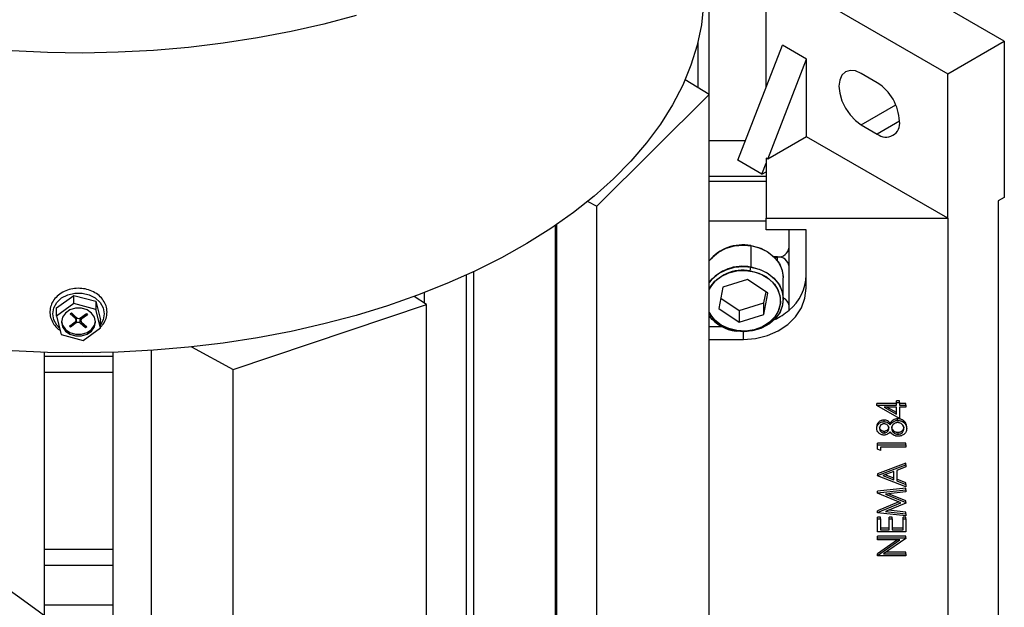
# Model space of a CAD drawing. Header units: inches. Extents: x 4 to 194, y 4 to 148.
# Tile 86 of 88: x 172.48 to 179.27, y 125.57 to 129.63. Entities that reach past the tile are written whole.
import ezdxf

# ---------------------------------------------------------------- set-up
doc = ezdxf.new("R2010")
doc.units = ezdxf.units.IN
doc.header["$LTSCALE"] = 18
doc.header["$MEASUREMENT"] = 0
doc.layers.add('TEXT', color=140, linetype='Continuous', lineweight=25)

msp = doc.modelspace()

# ---------------------------------------------------------------- linework, layer by layer
for p, q in [((179.2728, 129.4782), (178.02, 130.2014)), ((177.6303, 129.1632), (177.6303, 129.9764)), ((177.6303, 129.9764), (178.883, 129.2532)), ((177.2362, 129.1095), (177.2362, 129.9225)), ((177.1578, 129.4673), (177.1578, 129.1581)), ((178.883, 129.2532), (179.2728, 129.4782)), ((179.2728, 129.4782), (179.2728, 128.4013)), ((177.4341, 128.6577), (177.7416, 129.4502)), ((177.9087, 129.3537), (177.7416, 129.4502)), ((177.6414, 128.6648), (177.9087, 129.3537)), ((177.9087, 128.8191), (177.9087, 129.3537)), ((178.3967, 129.1916), (178.2853, 129.2559)), ((178.883, 128.2566), (178.883, 129.2532)), ((177.2362, 129.1095), (177.0709, 129.212)), ((176.4621, 128.3407), (177.2362, 129.1095)), ((177.2362, 123.0659), (177.2362, 129.1095)), ((178.2853, 128.9023), (178.5238, 129.0399)), ((178.5498, 128.9264), (178.3967, 128.838)), ((178.2853, 128.9023), (178.3967, 128.838)), ((177.2362, 128.7945), (177.4872, 128.7945)), ((177.9087, 128.8191), (177.6414, 128.6648)), ((178.883, 128.2566), (177.9087, 128.8191)), ((177.6012, 128.5613), (177.4341, 128.6577)), ((177.6303, 128.6712), (177.6303, 128.2566)), ((177.6414, 128.6648), (177.6303, 128.6712)), ((177.6012, 128.5613), (177.6303, 128.6362)), ((177.6012, 128.5613), (177.6303, 128.578)), ((177.6303, 128.5445), (177.2362, 128.5445)), ((177.2366, 128.2396), (177.2366, 128.5123)), ((177.2366, 128.5123), (177.6303, 128.5123)), ((176.399, 128.3728), (176.4621, 128.3407)), ((179.2728, 128.4013), (179.231, 128.3772)), ((179.231, 128.3772), (179.231, 125.0017)), ((176.4621, 122.297), (176.4621, 128.3407)), ((177.2366, 128.2396), (177.6303, 128.2396)), ((177.6303, 128.2566), (178.883, 128.2566)), ((177.6303, 128.1763), (177.6303, 128.2566)), ((178.883, 128.2566), (178.883, 124.7204)), ((176.1763, 121.9146), (176.1763, 128.2077)), ((176.1854, 121.9291), (176.1854, 128.2139)), ((177.9059, 128.1763), (177.6303, 128.1763)), ((177.7877, 127.6226), (177.7877, 128.1763)), ((177.9059, 127.7744), (177.9059, 128.1763)), ((177.5233, 128.0684), (177.5233, 127.9206)), ((177.709, 127.9904), (177.6853, 127.9904)), ((177.6858, 127.9899), (177.709, 127.9899)), ((177.709, 127.9631), (177.709, 127.9899)), ((177.5197, 127.8935), (177.5233, 127.9206)), ((175.5631, 121.5907), (175.5631, 127.8657)), ((175.6144, 121.5902), (175.6144, 127.8895)), ((177.5014, 127.8347), (177.3316, 127.7816)), ((177.6426, 127.7411), (177.5014, 127.8347)), ((177.7484, 127.6994), (177.7484, 127.8472)), ((177.7484, 127.6994), (177.7484, 127.8472)), ((177.3316, 127.7816), (177.303, 127.635)), ((172.735, 127.6387), (172.8536, 127.7254)), ((172.8536, 127.7254), (173.0048, 127.6848)), ((172.8536, 127.6685), (172.8536, 127.7254)), ((175.2861, 127.6618), (175.2013, 127.7173)), ((175.2724, 127.6707), (175.2724, 127.7439)), ((177.3167, 127.7054), (177.4442, 127.621)), ((177.614, 127.6741), (177.6289, 127.7503)), ((177.614, 127.5945), (177.6426, 127.7411)), ((172.8536, 127.6685), (172.735, 127.5819)), ((172.735, 127.5819), (172.735, 127.6387)), ((173.0048, 127.628), (172.8536, 127.6685)), ((173.0048, 127.6848), (173.0373, 127.5576)), ((173.0048, 127.6848), (173.0048, 127.628)), ((173.0373, 127.5008), (173.0048, 127.628)), ((173.9542, 127.2149), (175.2861, 127.6618)), ((175.2861, 121.6181), (175.2861, 127.6618)), ((177.303, 127.635), (177.4442, 127.5414)), ((177.4442, 127.621), (177.614, 127.6741)), ((177.614, 127.5945), (177.614, 127.6741)), ((172.735, 127.5819), (172.7676, 127.4548)), ((172.8293, 127.5974), (172.8381, 127.6039)), ((172.8647, 127.5651), (172.8293, 127.5974)), ((172.8381, 127.6039), (172.8735, 127.5715)), ((172.8647, 127.5796), (172.8647, 127.5651)), ((172.8697, 127.5544), (172.8697, 127.575)), ((172.871, 127.5738), (172.871, 127.5352)), ((172.8988, 127.534), (172.8988, 127.5687)), ((172.9013, 127.5703), (172.9409, 127.5992)), ((172.9026, 127.5712), (172.9026, 127.5511)), ((172.9488, 127.592), (172.9092, 127.5631)), ((172.9092, 127.5631), (172.9092, 127.576)), ((172.9409, 127.5992), (172.9488, 127.592)), ((173.0373, 127.5008), (173.0373, 127.5576)), ((177.4442, 127.621), (177.4442, 127.5414)), ((177.4442, 127.5414), (177.614, 127.5945)), ((172.8235, 127.5135), (172.8632, 127.5424)), ((172.8314, 127.5063), (172.8235, 127.5135)), ((172.871, 127.5352), (172.8314, 127.5063)), ((172.8314, 127.5063), (172.8314, 127.5192)), ((172.9343, 127.5016), (172.8988, 127.534)), ((172.9076, 127.5404), (172.9431, 127.508)), ((172.9187, 127.4142), (173.0373, 127.5008)), ((172.9343, 127.5161), (172.9343, 127.5016)), ((172.9431, 127.508), (172.9343, 127.5016)), ((177.2362, 127.5117), (177.3208, 127.5117)), ((172.7676, 127.4548), (172.9187, 127.4142)), ((177.2362, 127.4208), (177.4728, 127.4208)), ((177.4259, 127.4826), (177.4222, 127.4782)), ((177.4728, 127.4208), (177.4728, 127.4744)), ((173.6669, 127.3695), (173.9542, 127.2149)), ((172.65, 127.3321), (172.65, 127.3056)), ((172.65, 127.3056), (173.1224, 127.3056)), ((172.65, 127.3056), (172.65, 127.1959)), ((173.1224, 127.3321), (173.1224, 127.3056)), ((173.1224, 127.3056), (173.1224, 127.1959)), ((173.3909, 123.3134), (173.3909, 127.3455)), ((172.65, 127.1959), (173.1224, 127.1959)), ((172.65, 127.1959), (172.65, 125.9743)), ((173.1224, 127.1959), (173.1224, 125.9743)), ((173.9542, 123.5127), (173.9542, 127.2149)), ((178.5287, 126.979), (178.3924, 126.979)), ((178.3924, 126.9676), (178.3924, 126.979)), ((178.3924, 126.9647), (178.3924, 126.9676)), ((178.3924, 126.9676), (178.5287, 126.9676)), ((178.5489, 126.877), (178.3924, 126.9647)), ((178.5287, 126.9532), (178.4432, 126.9532)), ((178.4432, 126.9532), (178.5287, 126.9053)), ((178.5287, 126.9167), (178.4635, 126.9532)), ((178.5489, 126.9975), (178.5287, 126.9975)), ((178.5287, 126.9862), (178.5287, 126.9975)), ((178.5287, 126.9676), (178.5287, 126.9862)), ((178.5287, 126.9862), (178.5489, 126.9862)), ((178.5287, 126.9053), (178.5287, 126.9532)), ((178.5489, 126.9862), (178.5489, 126.9975)), ((178.5489, 126.9862), (178.5489, 126.9676)), ((178.5943, 126.979), (178.5489, 126.979)), ((178.5489, 126.9676), (178.5943, 126.9676)), ((178.5943, 126.9532), (178.5489, 126.9532)), ((178.5489, 126.9532), (178.5489, 126.877)), ((178.5943, 126.9676), (178.5943, 126.979)), ((178.5943, 126.9676), (178.5943, 126.9532)), ((178.3924, 126.8087), (178.3924, 126.82)), ((178.4435, 126.8543), (178.4435, 126.8657)), ((178.4846, 126.8428), (178.4846, 126.8315)), ((178.537, 126.8625), (178.537, 126.8739)), ((178.5777, 126.8504), (178.5777, 126.8617)), ((178.5994, 126.8077), (178.5994, 126.8191)), ((178.4432, 126.7874), (178.4432, 126.776)), ((178.5392, 126.7791), (178.5392, 126.7677)), ((178.5943, 126.7049), (178.3975, 126.7049)), ((178.3975, 126.6936), (178.3975, 126.7049)), ((178.3975, 126.6936), (178.5943, 126.6936)), ((178.3975, 126.6638), (178.3975, 126.6936)), ((178.5943, 126.6791), (178.4176, 126.6791)), ((178.4176, 126.6791), (178.4176, 126.6544)), ((178.5943, 126.6936), (178.5943, 126.7049)), ((178.5943, 126.6936), (178.5943, 126.6791)), ((178.4176, 126.6544), (178.3975, 126.6638)), ((178.5943, 126.5689), (178.3975, 126.4947)), ((178.3975, 126.4834), (178.5943, 126.5576)), ((178.5943, 126.5419), (178.5312, 126.5181)), ((178.5943, 126.5576), (178.5943, 126.5689)), ((178.5943, 126.5576), (178.5943, 126.5419)), ((178.3975, 126.4947), (178.3975, 126.4834)), ((178.3975, 126.4813), (178.3975, 126.4834)), ((178.5943, 126.4051), (178.3975, 126.4813)), ((178.511, 126.5105), (178.4358, 126.4822)), ((178.4358, 126.4822), (178.511, 126.4531)), ((178.511, 126.4644), (178.4507, 126.4878)), ((178.511, 126.4531), (178.511, 126.5105)), ((178.5312, 126.5181), (178.5312, 126.4452)), ((178.5943, 126.4322), (178.5312, 126.4566)), ((178.5312, 126.4452), (178.5943, 126.4208)), ((178.5943, 126.4208), (178.5943, 126.4322)), ((178.5943, 126.4208), (178.5943, 126.4051)), ((178.5943, 126.3958), (178.3975, 126.3745)), ((178.3975, 126.3631), (178.5943, 126.3845)), ((178.3975, 126.3631), (178.3975, 126.3745)), ((178.3975, 126.361), (178.3975, 126.3631)), ((178.559, 126.2948), (178.3975, 126.361)), ((178.5943, 126.37), (178.4527, 126.3546)), ((178.4527, 126.3546), (178.5943, 126.2966)), ((178.5943, 126.3079), (178.4746, 126.357)), ((178.5943, 126.3845), (178.5943, 126.3958)), ((178.5943, 126.3845), (178.5943, 126.37)), ((178.5451, 126.3005), (178.3975, 126.2398)), ((178.3975, 126.2285), (178.559, 126.2948)), ((178.5943, 126.2933), (178.4523, 126.2351)), ((178.5943, 126.2966), (178.5943, 126.3079)), ((178.5943, 126.2966), (178.5943, 126.2933)), ((178.3975, 126.2285), (178.3975, 126.2398)), ((178.3975, 126.2264), (178.3975, 126.2285)), ((178.5943, 126.2052), (178.3975, 126.2264)), ((178.4523, 126.2351), (178.5943, 126.2197)), ((178.5943, 126.2311), (178.4743, 126.244)), ((178.5943, 126.2197), (178.5943, 126.2311)), ((178.5943, 126.2197), (178.5943, 126.2052)), ((178.4176, 126.1959), (178.3975, 126.1959)), ((178.3975, 126.1846), (178.3975, 126.1959)), ((178.3975, 126.0939), (178.3975, 126.1846)), ((178.3975, 126.1846), (178.4176, 126.1846)), ((178.4176, 126.1846), (178.4176, 126.1959)), ((178.4176, 126.1846), (178.4176, 126.1083)), ((178.4984, 126.1959), (178.4782, 126.1959)), ((178.4782, 126.1846), (178.4782, 126.1959)), ((178.4782, 126.1083), (178.4782, 126.1846)), ((178.4782, 126.1846), (178.4984, 126.1846)), ((178.4984, 126.1846), (178.4984, 126.1959)), ((178.4984, 126.1846), (178.4984, 126.1083)), ((178.5943, 126.1959), (178.5741, 126.1959)), ((178.5741, 126.1846), (178.5741, 126.1959)), ((178.5741, 126.1083), (178.5741, 126.1846)), ((178.5741, 126.1846), (178.5943, 126.1846)), ((178.5943, 126.1846), (178.5943, 126.1959)), ((178.5943, 126.1846), (178.5943, 126.0939)), ((178.5943, 126.0939), (178.3975, 126.0939)), ((178.5943, 126.064), (178.3975, 126.064)), ((178.3975, 126.0527), (178.3975, 126.064)), ((178.4782, 126.1197), (178.4176, 126.1197)), ((178.4176, 126.1083), (178.4782, 126.1083)), ((178.5741, 126.1197), (178.4984, 126.1197)), ((178.4984, 126.1083), (178.5741, 126.1083)), ((178.5943, 126.0527), (178.5943, 126.064)), ((178.3975, 126.0527), (178.5943, 126.0527)), ((178.3975, 126.0383), (178.3975, 126.0527)), ((178.5358, 126.0383), (178.3975, 125.9434)), ((178.3975, 125.9321), (178.5524, 126.0383)), ((178.5524, 126.0383), (178.3975, 126.0383)), ((178.5943, 126.0494), (178.4397, 125.9435)), ((178.5943, 126.0527), (178.5943, 126.0494)), ((172.65, 125.9743), (173.1224, 125.9743)), ((172.65, 125.9743), (172.65, 125.8645)), ((173.1224, 125.9743), (173.1224, 125.8645)), ((178.3975, 125.9321), (178.3975, 125.9434)), ((178.3975, 125.929), (178.3975, 125.9321)), ((178.5943, 125.929), (178.3975, 125.929)), ((178.4397, 125.9435), (178.5943, 125.9435)), ((178.5943, 125.9548), (178.4563, 125.9548)), ((178.5943, 125.9435), (178.5943, 125.9548)), ((178.5943, 125.9435), (178.5943, 125.929)), ((172.65, 125.8645), (173.1224, 125.8645)), ((172.65, 125.8645), (172.65, 125.5918)), ((173.1224, 125.8645), (173.1224, 125.5918)), ((172.65, 125.5918), (173.1224, 125.5918)), ((172.65, 125.5918), (172.65, 125.482)), ((173.1224, 125.5918), (173.1224, 125.482))]:
    msp.add_line(p, q)
at = {"flags": 128}
for points in [[(177.1984, 129.7312), (177.1829, 129.5906), (177.1536, 129.4506), (177.1106, 129.3118), (177.0541, 129.1746), (176.9842, 129.0396), (176.9013, 128.907), (176.8054, 128.7773), (176.697, 128.651), (176.5764, 128.5284), (176.444, 128.4099), (176.3001, 128.296), (176.1454, 128.1869), (175.9802, 128.0831), (175.8051, 127.9848), (175.6206, 127.8924), (175.4274, 127.8062), (175.226, 127.7264), (175.0172, 127.6534), (174.8015, 127.5872), (174.5797, 127.5282), (174.3524, 127.4766), (174.1205, 127.4325), (173.8846, 127.396), (173.6455, 127.3673), (173.404, 127.3464), (173.1608, 127.3334), (172.9167, 127.3284), (172.6725, 127.3314), (172.4291, 127.3424)], [(174.8015, 129.6555), (174.5797, 129.5965), (174.3524, 129.5449), (174.1205, 129.5007), (173.8846, 129.4642), (173.6455, 129.4355), (173.404, 129.4146), (173.1608, 129.4017), (172.9167, 129.3967), (172.6725, 129.3997), (172.4291, 129.4107), (172.1871, 129.4296), (171.9473, 129.4563), (171.7105, 129.4909), (171.4775, 129.5331), (171.249, 129.5829), (171.0258, 129.6401)], [(178.2853, 129.2559), (178.2457, 129.2727), (178.2088, 129.2764), (178.177, 129.2666), (178.1527, 129.244), (178.1374, 129.2102), (178.1322, 129.1675), (178.1374, 129.1187), (178.1527, 129.0672), (178.177, 129.0165), (178.2088, 128.9701), (178.2457, 128.9312), (178.2853, 128.9023)], [(177.2362, 127.9626), (177.2573, 127.9875), (177.301, 128.0231), (177.3532, 128.0499), (177.4115, 128.0665), (177.4728, 128.0722), (177.5341, 128.0665), (177.5924, 128.0499), (177.6446, 128.0231), (177.6883, 127.9875), (177.7211, 127.9448), (177.7415, 127.8972), (177.7484, 127.8472)], [(177.5233, 128.0684), (177.5823, 128.0536), (177.6359, 128.0286), (177.6812, 127.9944), (177.7161, 127.9528), (177.7388, 127.906), (177.7482, 127.8561), (177.7484, 127.8472)], [(177.2362, 127.8149), (177.2573, 127.8397), (177.301, 127.8754), (177.3532, 127.9022), (177.4115, 127.9188), (177.4728, 127.9245), (177.5341, 127.9188), (177.5924, 127.9022), (177.6446, 127.8754), (177.6883, 127.8397), (177.7211, 127.7971), (177.7415, 127.7495), (177.7484, 127.6994)], [(177.2362, 127.7678), (177.2441, 127.7818), (177.2768, 127.8224), (177.32, 127.8557), (177.3714, 127.8799), (177.4283, 127.8938), (177.4877, 127.8967), (177.5462, 127.8882), (177.6007, 127.869), (177.6484, 127.8401), (177.6866, 127.8029), (177.7133, 127.7595), (177.727, 127.7123), (177.727, 127.6638), (177.7133, 127.6166), (177.6866, 127.5732), (177.6484, 127.5361), (177.6007, 127.5071), (177.5462, 127.4879), (177.4877, 127.4795), (177.4283, 127.4823), (177.3714, 127.4962), (177.32, 127.5205), (177.2768, 127.5537), (177.2441, 127.5943), (177.2362, 127.6083)], [(177.5233, 127.9206), (177.5823, 127.9059), (177.6359, 127.8808), (177.6812, 127.8466), (177.7161, 127.8051), (177.7388, 127.7582), (177.7482, 127.7084), (177.7437, 127.6582), (177.7257, 127.61), (177.6949, 127.5663), (177.6531, 127.5292), (177.6022, 127.5007), (177.5448, 127.4822), (177.4838, 127.4746), (177.4222, 127.4782)], [(177.5197, 127.8935), (177.5786, 127.8783), (177.6312, 127.8521), (177.6747, 127.8164), (177.7065, 127.7732), (177.7246, 127.7251), (177.7282, 127.6748), (177.7169, 127.6253), (177.6914, 127.5794), (177.6532, 127.5398), (177.6045, 127.5089), (177.5481, 127.4884), (177.4874, 127.4794), (177.4259, 127.4826)], [(177.4728, 127.4208), (177.5573, 127.4276), (177.6385, 127.4477), (177.7134, 127.4804), (177.779, 127.5244), (177.8329, 127.578), (177.8729, 127.6391), (177.8975, 127.7054), (177.9059, 127.7744)], [(172.756, 127.5001), (172.7371, 127.52), (172.7162, 127.5574), (172.709, 127.5982), (172.7162, 127.639), (172.7371, 127.6764), (172.7702, 127.7075), (172.8126, 127.7298), (172.861, 127.7414), (172.9114, 127.7414), (172.9598, 127.7298), (173.0022, 127.7075), (173.0352, 127.6764), (173.0562, 127.639), (173.0633, 127.5982), (173.0633, 127.5982)], [(177.7484, 127.6994), (177.7415, 127.6493), (177.7211, 127.6018), (177.6883, 127.5591), (177.6446, 127.5235), (177.5924, 127.4967), (177.5341, 127.48), (177.4728, 127.4744), (177.4115, 127.48), (177.3532, 127.4967), (177.301, 127.5235), (177.2573, 127.5591), (177.2362, 127.584)], [(173.0043, 127.5414), (172.9972, 127.5744), (172.9766, 127.6034), (172.9452, 127.6249), (172.9067, 127.6364), (172.8657, 127.6364), (172.8271, 127.6249), (172.7957, 127.6034), (172.7752, 127.5744), (172.7681, 127.5414), (172.7752, 127.5084), (172.7957, 127.4794), (172.8271, 127.4579), (172.8657, 127.4464), (172.9067, 127.4464), (172.9452, 127.4579), (172.9766, 127.4794), (172.9972, 127.5084), (173.0043, 127.5414)], [(173.0633, 127.5982), (173.0562, 127.5574), (173.0373, 127.5228)], [(172.7683, 127.5471), (172.7752, 127.5198), (172.7957, 127.4907), (172.8271, 127.4692), (172.8657, 127.4578), (172.9067, 127.4578), (172.9452, 127.4692), (172.9766, 127.4907), (172.9972, 127.5198), (173.0041, 127.5471)]]:
    msp.add_lwpolyline(points, dxfattribs=at)
for centre, radius, start, end in [((178.2174, 128.9113), 0.3328, 2.60548, 57.39452), ((178.4564, 128.9113), 0.0946, 230.79671, 9.21404), ((177.4681, 127.7758), 0.2977, 79.30721, 141.13466), ((177.7156, 128.0628), 0.0726, 264.81742, 353.64866), ((177.7156, 127.9176), 0.0726, 6.35134, 95.18258), ((177.4681, 127.6281), 0.2977, 79.30721, 141.13466), ((177.4665, 127.6309), 0.2679, 78.55106, 149.26963), ((177.5833, 127.8722), 0.3226, 309.32258, 358.7788), ((177.7236, 127.6493), 0.0642, 3.19941, 67.32645), ((177.5062, 127.9507), 0.4324, 294.76394, 310.63391), ((172.8554, 127.5543), 0.0142, 302.90935, 49.29061), ((172.8882, 127.5889), 0.0227, 229.67646, 305.11848), ((172.9169, 127.5511), 0.0142, 122.90935, 229.29061), ((177.4507, 127.7259), 0.2446, 208.7482, 264.17871), ((177.4572, 127.7562), 0.2802, 217.93304, 262.83069), ((172.8841, 127.5166), 0.0227, 49.67646, 125.11848)]:
    msp.add_arc(centre, radius, start, end)
for points, knots in [([(173.083, 127.6096), (173.0826, 127.6173), (173.0815, 127.6388), (173.0699, 127.6732), (173.0455, 127.7092), (173.011, 127.739), (172.9687, 127.7607), (172.9209, 127.7731), (172.8709, 127.7752), (172.8217, 127.7667), (172.7764, 127.7482), (172.7381, 127.7207), (172.7093, 127.6858), (172.692, 127.6459), (172.6873, 127.6038), (172.6953, 127.5623), (172.7157, 127.5247), (172.738, 127.4982), (172.7555, 127.4875), (172.7599, 127.4849)], [0, 0, 0, 0, 0.034924, 0.096817, 0.158874, 0.221407, 0.284474, 0.347914, 0.411569, 0.475366, 0.539281, 0.603248, 0.667072, 0.730432, 0.793086, 0.855192, 0.917161, 0.979466, 1, 1, 1, 1]), ([(173.0373, 127.5062), (173.0419, 127.5104), (173.0578, 127.5248), (173.0742, 127.5563), (173.0825, 127.5878), (173.0829, 127.6057), (173.083, 127.6096)], [0, 0, 0, 0, 0.152102, 0.526353, 0.89685, 1, 1, 1, 1]), ([(178.4435, 126.8657), (178.44, 126.8655), (178.4365, 126.8653), (178.4297, 126.864), (178.4263, 126.8631), (178.4169, 126.8594), (178.4112, 126.8558), (178.4019, 126.8473), (178.3984, 126.8422), (178.3948, 126.8342), (178.3938, 126.8314), (178.3927, 126.8258), (178.3925, 126.8229), (178.3924, 126.82)], [0, 0, 0, 0, 0.125, 0.125, 0.25, 0.25, 0.5, 0.5, 0.75, 0.75, 0.875, 0.875, 1, 1, 1, 1]), ([(178.3924, 126.8087), (178.3925, 126.8115), (178.3927, 126.8144), (178.3938, 126.82), (178.3948, 126.8228), (178.3984, 126.8309), (178.4019, 126.8359), (178.4112, 126.8445), (178.4169, 126.848), (178.4263, 126.8517), (178.4297, 126.8527), (178.4365, 126.854), (178.44, 126.8542), (178.4435, 126.8543)], [0, 0, 0, 0, 0.125, 0.125, 0.25, 0.25, 0.5, 0.5, 0.75, 0.75, 0.875, 0.875, 1, 1, 1, 1]), ([(178.4429, 126.7616), (178.4394, 126.7617), (178.4358, 126.7619), (178.429, 126.7634), (178.4257, 126.7645), (178.4162, 126.7684), (178.4106, 126.7721), (178.4016, 126.781), (178.3981, 126.7862), (178.3947, 126.7944), (178.3938, 126.7972), (178.3927, 126.8029), (178.3925, 126.8058), (178.3924, 126.8087)], [0, 0, 0, 0, 0.125, 0.125, 0.25, 0.25, 0.5, 0.5, 0.75, 0.75, 0.875, 0.875, 1, 1, 1, 1]), ([(178.4428, 126.8399), (178.4405, 126.8398), (178.4382, 126.8396), (178.4338, 126.8386), (178.4317, 126.8378), (178.4277, 126.8359), (178.4259, 126.8347), (178.4225, 126.8322), (178.421, 126.8308), (178.4169, 126.8262), (178.4151, 126.8227), (178.4135, 126.8172), (178.4132, 126.8154), (178.4127, 126.8116), (178.4126, 126.8097), (178.4126, 126.8079)], [0, 0, 0, 0, 0.125, 0.125, 0.25, 0.25, 0.375, 0.375, 0.5, 0.5, 0.75, 0.75, 0.875, 0.875, 1, 1, 1, 1]), ([(178.4432, 126.7874), (178.442, 126.7874), (178.4409, 126.7874), (178.4386, 126.7876), (178.4375, 126.7879), (178.4342, 126.7886), (178.432, 126.7893), (178.4262, 126.7922), (178.4228, 126.7949), (178.4175, 126.801), (178.4155, 126.8045), (178.4137, 126.8099), (178.4133, 126.8118), (178.4127, 126.8155), (178.4127, 126.8174), (178.4126, 126.8192)], [0, 0, 0, 0, 0.0625, 0.0625, 0.125, 0.125, 0.25, 0.25, 0.5, 0.5, 0.75, 0.75, 0.875, 0.875, 1, 1, 1, 1]), ([(178.4126, 126.8079), (178.4127, 126.806), (178.4127, 126.8041), (178.4133, 126.8004), (178.4137, 126.7986), (178.4155, 126.7931), (178.4175, 126.7897), (178.4228, 126.7836), (178.4262, 126.7809), (178.432, 126.778), (178.4342, 126.7772), (178.4375, 126.7765), (178.4386, 126.7763), (178.4409, 126.776), (178.442, 126.776), (178.4432, 126.776)], [0, 0, 0, 0, 0.125, 0.125, 0.25, 0.25, 0.5, 0.5, 0.75, 0.75, 0.875, 0.875, 0.9375, 0.9375, 1, 1, 1, 1]), ([(178.4757, 126.8084), (178.4756, 126.8104), (178.4755, 126.8123), (178.4748, 126.816), (178.4742, 126.8179), (178.4719, 126.8233), (178.4697, 126.8267), (178.464, 126.8327), (178.4603, 126.8351), (178.4541, 126.8378), (178.452, 126.8386), (178.4475, 126.8396), (178.4451, 126.8398), (178.4428, 126.8399)], [0, 0, 0, 0, 0.125, 0.125, 0.25, 0.25, 0.5, 0.5, 0.75, 0.75, 0.875, 0.875, 1, 1, 1, 1]), ([(178.4757, 126.8198), (178.4756, 126.8179), (178.4755, 126.816), (178.4748, 126.8122), (178.4743, 126.8103), (178.472, 126.8048), (178.4698, 126.8014), (178.464, 126.7953), (178.4606, 126.7926), (178.4546, 126.7895), (178.4524, 126.7887), (178.4479, 126.7876), (178.4455, 126.7874), (178.4432, 126.7874)], [0, 0, 0, 0, 0.125, 0.125, 0.25, 0.25, 0.5, 0.5, 0.75, 0.75, 0.875, 0.875, 1, 1, 1, 1]), ([(178.4432, 126.776), (178.4455, 126.7761), (178.4479, 126.7763), (178.4524, 126.7774), (178.4546, 126.7782), (178.4606, 126.7812), (178.464, 126.784), (178.4698, 126.79), (178.472, 126.7935), (178.4743, 126.7989), (178.4748, 126.8008), (178.4755, 126.8046), (178.4756, 126.8065), (178.4757, 126.8084)], [0, 0, 0, 0, 0.125, 0.125, 0.25, 0.25, 0.5, 0.5, 0.75, 0.75, 0.875, 0.875, 1, 1, 1, 1]), ([(178.4846, 126.8428), (178.4825, 126.8459), (178.4802, 126.849), (178.4747, 126.8546), (178.4716, 126.8571), (178.4645, 126.8614), (178.4606, 126.863), (178.4543, 126.8647), (178.4522, 126.8651), (178.4478, 126.8655), (178.4457, 126.8656), (178.4435, 126.8657)], [0, 0, 0, 0, 0.25, 0.25, 0.5, 0.5, 0.75, 0.75, 0.875, 0.875, 1, 1, 1, 1]), ([(178.4435, 126.8543), (178.4457, 126.8542), (178.4478, 126.8542), (178.4522, 126.8537), (178.4543, 126.8533), (178.4606, 126.8517), (178.4645, 126.85), (178.4716, 126.8458), (178.4747, 126.8432), (178.4802, 126.8377), (178.4825, 126.8346), (178.4846, 126.8315)], [0, 0, 0, 0, 0.125, 0.125, 0.25, 0.25, 0.5, 0.5, 0.75, 0.75, 1, 1, 1, 1]), ([(178.537, 126.8739), (178.5341, 126.8738), (178.5313, 126.8737), (178.5256, 126.873), (178.5228, 126.8724), (178.5147, 126.8702), (178.5096, 126.8679), (178.5007, 126.8621), (178.4969, 126.8586), (178.4901, 126.851), (178.4873, 126.847), (178.4846, 126.8428)], [0, 0, 0, 0, 0.125, 0.125, 0.25, 0.25, 0.5, 0.5, 0.75, 0.75, 1, 1, 1, 1]), ([(178.4846, 126.8315), (178.4873, 126.8356), (178.4901, 126.8397), (178.4969, 126.8472), (178.5007, 126.8507), (178.5096, 126.8565), (178.5147, 126.8588), (178.5228, 126.8611), (178.5256, 126.8617), (178.5313, 126.8624), (178.5341, 126.8625), (178.537, 126.8625)], [0, 0, 0, 0, 0.25, 0.25, 0.5, 0.5, 0.75, 0.75, 0.875, 0.875, 1, 1, 1, 1]), ([(178.5373, 126.8481), (178.5344, 126.848), (178.5315, 126.8478), (178.5258, 126.8467), (178.5231, 126.8457), (178.5153, 126.8423), (178.5109, 126.839), (178.5034, 126.8317), (178.5005, 126.8274), (178.4977, 126.8206), (178.497, 126.8183), (178.4961, 126.8136), (178.4959, 126.8112), (178.4959, 126.8088)], [0, 0, 0, 0, 0.125, 0.125, 0.25, 0.25, 0.5, 0.5, 0.75, 0.75, 0.875, 0.875, 1, 1, 1, 1]), ([(178.5392, 126.7791), (178.5361, 126.7792), (178.533, 126.7794), (178.5271, 126.7806), (178.5242, 126.7815), (178.516, 126.785), (178.5114, 126.7884), (178.5035, 126.7961), (178.5005, 126.8006), (178.4976, 126.8077), (178.497, 126.8102), (178.4961, 126.8152), (178.4959, 126.8177), (178.4959, 126.8202)], [0, 0, 0, 0, 0.125, 0.125, 0.25, 0.25, 0.5, 0.5, 0.75, 0.75, 0.875, 0.875, 1, 1, 1, 1]), ([(178.4959, 126.8088), (178.4959, 126.8063), (178.4961, 126.8038), (178.497, 126.7988), (178.4976, 126.7964), (178.5005, 126.7892), (178.5035, 126.7848), (178.5114, 126.777), (178.516, 126.7736), (178.5242, 126.7701), (178.5271, 126.7692), (178.533, 126.768), (178.5361, 126.7678), (178.5392, 126.7677)], [0, 0, 0, 0, 0.125, 0.125, 0.25, 0.25, 0.5, 0.5, 0.75, 0.75, 0.875, 0.875, 1, 1, 1, 1]), ([(178.5777, 126.8617), (178.5763, 126.8627), (178.5749, 126.8636), (178.5719, 126.8654), (178.5703, 126.8662), (178.5655, 126.8685), (178.5622, 126.8698), (178.5552, 126.8719), (178.5517, 126.8727), (178.5444, 126.8737), (178.5407, 126.8738), (178.537, 126.8739)], [0, 0, 0, 0, 0.125, 0.125, 0.25, 0.25, 0.5, 0.5, 0.75, 0.75, 1, 1, 1, 1]), ([(178.537, 126.8625), (178.5407, 126.8625), (178.5444, 126.8623), (178.5517, 126.8613), (178.5552, 126.8605), (178.5622, 126.8584), (178.5655, 126.8571), (178.5703, 126.8548), (178.5719, 126.854), (178.5749, 126.8523), (178.5763, 126.8513), (178.5777, 126.8504)], [0, 0, 0, 0, 0.25, 0.25, 0.5, 0.5, 0.75, 0.75, 0.875, 0.875, 1, 1, 1, 1]), ([(178.5792, 126.8079), (178.5791, 126.8103), (178.579, 126.8128), (178.5782, 126.8177), (178.5776, 126.8201), (178.5752, 126.8272), (178.5724, 126.8317), (178.5647, 126.8392), (178.5601, 126.8425), (178.552, 126.8458), (178.5492, 126.8467), (178.5433, 126.8479), (178.5403, 126.8481), (178.5373, 126.8481)], [0, 0, 0, 0, 0.125, 0.125, 0.25, 0.25, 0.5, 0.5, 0.75, 0.75, 0.875, 0.875, 1, 1, 1, 1]), ([(178.5994, 126.8077), (178.5992, 126.8043), (178.5991, 126.8008), (178.598, 126.794), (178.5972, 126.7906), (178.5935, 126.7808), (178.5893, 126.7746), (178.5777, 126.7646), (178.5707, 126.7606), (178.5592, 126.7562), (178.5552, 126.7552), (178.5491, 126.7541), (178.547, 126.7538), (178.5428, 126.7534), (178.5407, 126.7534), (178.5386, 126.7533)], [0, 0, 0, 0, 0.125, 0.125, 0.25, 0.25, 0.5, 0.5, 0.75, 0.75, 0.875, 0.875, 0.9375, 0.9375, 1, 1, 1, 1]), ([(178.5792, 126.8192), (178.5791, 126.8168), (178.579, 126.8144), (178.5783, 126.8096), (178.5777, 126.8073), (178.5754, 126.8003), (178.5729, 126.7958), (178.566, 126.7881), (178.5614, 126.7849), (178.5536, 126.7815), (178.5508, 126.7806), (178.5451, 126.7794), (178.5421, 126.7792), (178.5392, 126.7791)], [0, 0, 0, 0, 0.125, 0.125, 0.25, 0.25, 0.5, 0.5, 0.75, 0.75, 0.875, 0.875, 1, 1, 1, 1]), ([(178.5392, 126.7677), (178.5421, 126.7679), (178.5451, 126.768), (178.5508, 126.7692), (178.5536, 126.7701), (178.5614, 126.7735), (178.566, 126.7767), (178.5729, 126.7845), (178.5754, 126.7889), (178.5777, 126.7959), (178.5783, 126.7983), (178.579, 126.8031), (178.5791, 126.8055), (178.5792, 126.8079)], [0, 0, 0, 0, 0.125, 0.125, 0.25, 0.25, 0.5, 0.5, 0.75, 0.75, 0.875, 0.875, 1, 1, 1, 1]), ([(178.5994, 126.8191), (178.5992, 126.823), (178.599, 126.827), (178.5975, 126.8349), (178.5962, 126.8388), (178.5927, 126.8462), (178.5905, 126.8497), (178.5862, 126.8546), (178.5847, 126.8562), (178.5813, 126.8591), (178.5795, 126.8604), (178.5777, 126.8617)], [0, 0, 0, 0, 0.25, 0.25, 0.5, 0.5, 0.75, 0.75, 0.875, 0.875, 1, 1, 1, 1]), ([(178.5777, 126.8504), (178.5795, 126.849), (178.5813, 126.8477), (178.5847, 126.8448), (178.5862, 126.8433), (178.5905, 126.8384), (178.5927, 126.8348), (178.5962, 126.8274), (178.5975, 126.8235), (178.599, 126.8157), (178.5992, 126.8117), (178.5994, 126.8077)], [0, 0, 0, 0, 0.125, 0.125, 0.25, 0.25, 0.5, 0.5, 0.75, 0.75, 1, 1, 1, 1]), ([(178.4846, 126.785), (178.4825, 126.7818), (178.4803, 126.7787), (178.4747, 126.773), (178.4715, 126.7704), (178.4643, 126.7662), (178.4603, 126.7645), (178.4539, 126.7627), (178.4518, 126.7623), (178.4474, 126.7617), (178.4451, 126.7616), (178.4429, 126.7616)], [0, 0, 0, 0, 0.25, 0.25, 0.5, 0.5, 0.75, 0.75, 0.875, 0.875, 1, 1, 1, 1]), ([(178.5386, 126.7533), (178.5356, 126.7534), (178.5327, 126.7535), (178.5269, 126.7543), (178.524, 126.7548), (178.5157, 126.7571), (178.5105, 126.7594), (178.5012, 126.7653), (178.4973, 126.7689), (178.4903, 126.7766), (178.4873, 126.7808), (178.4846, 126.785)], [0, 0, 0, 0, 0.125, 0.125, 0.25, 0.25, 0.5, 0.5, 0.75, 0.75, 1, 1, 1, 1])]:
    msp.add_open_spline(points, degree=3, knots=knots)
at = {"layer": 'TEXT'}
msp.add_circle((168.4297, 119.935), 6.9989, dxfattribs=at)

doc.saveas('drawing.dxf')
